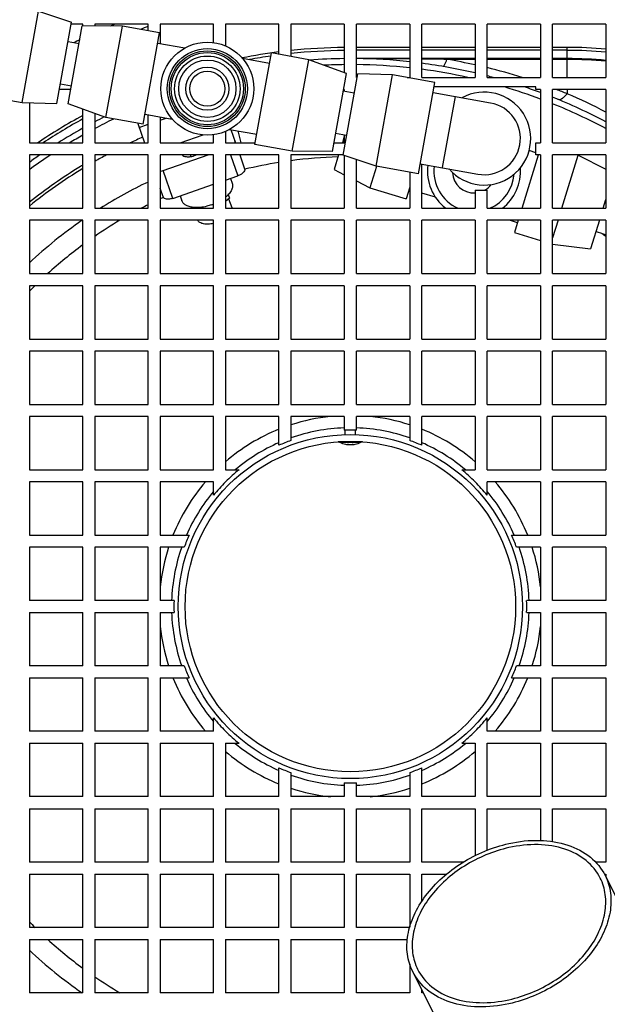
# Model space of a CAD drawing. Header units: millimetres. Extents: x 0 to 297, y 0 to 210.
# Tile 9 of 38: x 146 to 153, y 89 to 100. Entities that reach past the tile are written whole.
import ezdxf

# ---------------------------------------------------------------- set-up
doc = ezdxf.new("R2010")
doc.units = ezdxf.units.MM
doc.header["$LTSCALE"] = 16.335
doc.layers.get('0').update_dxf_attribs({"linetype": 'CONTINUOUS'})
doc.layers.add('AXES_REF', color=7, linetype='CONTINUOUS')

msp = doc.modelspace()

# ---------------------------------------------------------------- linework, layer by layer
at = {"color": 7, "linetype": 'Continuous'}
for p, q in [((146.844, 100.388), (146.71, 100.388)), ((146.844, 100.368), (146.844, 100.388)), ((146.984, 100.388), (146.984, 100.367)), ((147.604, 100.388), (146.984, 100.388)), ((147.604, 100.311), (147.604, 100.388)), ((147.744, 100.388), (147.744, 100.164)), ((148.364, 100.388), (147.744, 100.388)), ((148.364, 100.173), (148.364, 100.388)), ((148.504, 100.388), (148.504, 100.135)), ((149.124, 100.388), (148.504, 100.388)), ((149.124, 100.037), (149.124, 100.388)), ((149.264, 100.388), (149.264, 100.012)), ((149.884, 100.388), (149.264, 100.388)), ((149.884, 100.388), (149.884, 99.823)), ((150.024, 99.768), (150.024, 100.388)), ((150.644, 100.388), (150.024, 100.388)), ((150.644, 100.388), (150.644, 99.768)), ((150.784, 99.768), (150.784, 100.388)), ((151.404, 100.388), (150.784, 100.388)), ((151.404, 100.388), (151.404, 99.768)), ((151.544, 99.768), (151.544, 100.388)), ((152.164, 100.388), (151.544, 100.388)), ((152.164, 100.388), (152.164, 99.768)), ((152.304, 99.768), (152.304, 100.388)), ((152.924, 100.388), (152.304, 100.388)), ((152.924, 100.388), (152.924, 99.768)), ((146.675, 99.462), (146.838, 100.368)), ((147.305, 100.365), (146.838, 100.368)), ((147.113, 99.302), (147.305, 100.365)), ((147.738, 100.287), (147.305, 100.365)), ((147.546, 99.224), (147.738, 100.287)), ((146.801, 100.161), (146.673, 100.184)), ((147.717, 100.169), (148.032, 100.112)), ((148.845, 98.99), (149.037, 100.053)), ((149.47, 99.975), (149.037, 100.053)), ((150.644, 100.118), (150.024, 100.118)), ((150.644, 100.084), (150.024, 100.084)), ((151.404, 100.118), (150.784, 100.118)), ((151.404, 100.084), (150.784, 100.084)), ((152.164, 100.118), (151.544, 100.118)), ((152.164, 100.084), (151.544, 100.084)), ((152.474, 100.118), (152.304, 100.118)), ((152.474, 100.084), (152.304, 100.084)), ((148.7, 99.992), (149.016, 99.935)), ((149.278, 98.912), (149.47, 99.975)), ((149.909, 99.814), (149.47, 99.975)), ((150.644, 99.988), (150.024, 99.988)), ((151.404, 99.988), (150.784, 99.988)), ((152.164, 99.988), (151.544, 99.988)), ((152.474, 99.988), (152.304, 99.988)), ((149.745, 98.909), (149.909, 99.814)), ((150.024, 99.768), (150.032, 99.768)), ((150.615, 99.768), (150.644, 99.768)), ((150.784, 99.768), (151.404, 99.768)), ((151.544, 99.768), (152.164, 99.768)), ((152.304, 99.768), (152.924, 99.768)), ((146.705, 99.628), (146.573, 99.628)), ((146.712, 99.669), (146.584, 99.692)), ((149.999, 99.585), (149.871, 99.608)), ((149.884, 99.628), (149.875, 99.628)), ((149.884, 99.628), (149.884, 99.605)), ((150.915, 99.592), (151.584, 99.472)), ((152.164, 99.628), (152.164, 99.008)), ((152.304, 99.008), (152.304, 99.628)), ((152.924, 99.628), (152.304, 99.628)), ((152.924, 99.628), (152.924, 99.008)), ((146.224, 99.475), (146.224, 99.008)), ((147.113, 99.302), (146.675, 99.462)), ((146.844, 99.008), (146.844, 99.401)), ((146.984, 99.349), (146.984, 99.008)), ((147.546, 99.224), (147.113, 99.302)), ((147.568, 99.342), (147.883, 99.285)), ((147.604, 99.008), (147.604, 99.336)), ((147.744, 99.31), (147.744, 99.008)), ((147.744, 99.273), (147.815, 99.297)), ((147.484, 99.235), (147.562, 99.008)), ((147.5, 99.188), (147.604, 99.224)), ((148.504, 99.142), (148.504, 99.008)), ((148.551, 99.165), (148.867, 99.108)), ((148.567, 99.162), (148.62, 99.008)), ((146.224, 99.008), (146.844, 99.008)), ((146.984, 99.008), (147.604, 99.008)), ((147.744, 99.008), (148.364, 99.008)), ((147.978, 99.008), (148.245, 99.101)), ((148.364, 99.008), (148.364, 99.103)), ((148.504, 99.008), (148.849, 99.008)), ((149.763, 99.008), (149.884, 99.008)), ((149.911, 99.093), (149.783, 99.116)), ((149.884, 99.082), (149.861, 99.008)), ((149.884, 99.097), (149.884, 99.008)), ((152.304, 99.008), (152.924, 99.008)), ((149.278, 98.912), (148.845, 98.99)), ((149.745, 98.909), (149.278, 98.912)), ((152.11, 98.893), (152.031, 98.918)), ((146.224, 98.868), (146.224, 98.248)), ((146.844, 98.868), (146.224, 98.868)), ((146.844, 98.248), (146.844, 98.868)), ((146.984, 98.868), (146.984, 98.248)), ((147.604, 98.868), (146.984, 98.868)), ((147.604, 98.248), (147.604, 98.868)), ((147.744, 98.868), (147.744, 98.248)), ((148.364, 98.868), (147.744, 98.868)), ((147.779, 98.687), (148.303, 98.868)), ((148.364, 98.248), (148.364, 98.868)), ((148.504, 98.868), (148.504, 98.248)), ((149.124, 98.868), (148.504, 98.868)), ((148.669, 98.868), (148.725, 98.706)), ((149.124, 98.248), (149.124, 98.868)), ((149.264, 98.868), (149.264, 98.248)), ((149.87, 98.868), (149.264, 98.868)), ((149.818, 98.868), (149.765, 98.699)), ((149.884, 98.861), (149.884, 98.248)), ((150.024, 98.248), (150.024, 98.814)), ((151.95, 98.248), (152.142, 98.868)), ((152.164, 98.868), (152.164, 98.248)), ((152.304, 98.248), (152.304, 98.868)), ((152.924, 98.868), (152.304, 98.868)), ((152.41, 98.248), (152.602, 98.866)), ((152.596, 98.868), (152.602, 98.866)), ((152.602, 98.866), (152.924, 98.702)), ((152.924, 98.868), (152.924, 98.248)), ((149.765, 98.699), (149.884, 98.638)), ((150.258, 98.735), (150.181, 98.486)), ((150.644, 98.666), (150.644, 98.248)), ((150.766, 98.766), (151.435, 98.645)), ((150.784, 98.248), (150.784, 98.762)), ((148.504, 98.575), (148.647, 98.625)), ((148.562, 98.595), (148.581, 98.539)), ((150.024, 98.566), (150.181, 98.486)), ((147.78, 98.379), (147.744, 98.483)), ((147.891, 98.363), (148.364, 98.527)), ((150.181, 98.486), (150.601, 98.356)), ((150.644, 98.494), (150.601, 98.356)), ((150.644, 98.468), (150.637, 98.47)), ((147.976, 98.393), (147.995, 98.336)), ((148.536, 98.407), (148.55, 98.367)), ((150.943, 98.376), (150.784, 98.425)), ((152.892, 98.248), (152.924, 98.351)), ((146.224, 98.248), (146.844, 98.248)), ((146.984, 98.248), (147.604, 98.248)), ((147.744, 98.248), (148.364, 98.248)), ((148.144, 98.257), (148.147, 98.248)), ((148.504, 98.248), (149.124, 98.248)), ((149.264, 98.248), (149.884, 98.248)), ((150.024, 98.248), (150.644, 98.248)), ((150.784, 98.248), (151.404, 98.248)), ((151.544, 98.248), (152.164, 98.248)), ((152.304, 98.248), (152.924, 98.248)), ((146.224, 98.108), (146.224, 97.488)), ((146.844, 98.108), (146.224, 98.108)), ((146.844, 97.488), (146.844, 98.108)), ((146.984, 98.108), (146.984, 97.488)), ((147.604, 98.108), (146.984, 98.108)), ((147.604, 97.488), (147.604, 98.108)), ((147.744, 98.108), (147.744, 97.488)), ((148.364, 98.108), (147.744, 98.108)), ((148.364, 97.488), (148.364, 98.108)), ((148.504, 98.108), (148.504, 97.488)), ((149.124, 98.108), (148.504, 98.108)), ((149.124, 97.488), (149.124, 98.108)), ((149.264, 98.108), (149.264, 97.488)), ((149.884, 98.108), (149.264, 98.108)), ((149.884, 98.108), (149.884, 97.488)), ((150.024, 97.488), (150.024, 98.108)), ((150.644, 98.108), (150.024, 98.108)), ((150.644, 98.108), (150.644, 97.488)), ((150.784, 97.488), (150.784, 98.108)), ((151.404, 98.108), (150.784, 98.108)), ((151.404, 98.108), (151.404, 97.488)), ((151.544, 97.488), (151.544, 98.108)), ((152.164, 98.108), (151.544, 98.108)), ((151.898, 98.08), (151.805, 98.108)), ((151.906, 98.108), (151.862, 97.965)), ((152.164, 98.108), (152.164, 97.488)), ((152.367, 98.108), (152.304, 97.904)), ((152.304, 97.488), (152.304, 98.108)), ((152.924, 98.108), (152.304, 98.108)), ((152.849, 98.108), (152.745, 97.775)), ((152.924, 98.108), (152.924, 97.488)), ((151.862, 97.965), (152.164, 97.872)), ((152.304, 97.832), (152.745, 97.775)), ((146.224, 97.488), (146.844, 97.488)), ((146.984, 97.488), (147.604, 97.488)), ((147.744, 97.488), (148.364, 97.488)), ((148.504, 97.488), (149.124, 97.488)), ((149.264, 97.488), (149.884, 97.488)), ((150.024, 97.488), (150.644, 97.488)), ((150.784, 97.488), (151.404, 97.488)), ((151.544, 97.488), (152.164, 97.488)), ((152.304, 97.488), (152.924, 97.488)), ((146.224, 97.348), (146.224, 96.728)), ((146.844, 97.348), (146.224, 97.348)), ((146.844, 96.728), (146.844, 97.348)), ((146.984, 97.348), (146.984, 96.728)), ((147.604, 97.348), (146.984, 97.348)), ((147.604, 96.728), (147.604, 97.348)), ((147.744, 97.348), (147.744, 96.728)), ((148.364, 97.348), (147.744, 97.348)), ((148.364, 96.728), (148.364, 97.348)), ((148.504, 97.348), (148.504, 96.728)), ((149.124, 97.348), (148.504, 97.348)), ((149.124, 96.728), (149.124, 97.348)), ((149.264, 97.348), (149.264, 96.728)), ((149.884, 97.348), (149.264, 97.348)), ((149.884, 97.348), (149.884, 96.728)), ((150.024, 96.728), (150.024, 97.348)), ((150.644, 97.348), (150.024, 97.348)), ((150.644, 97.348), (150.644, 96.728)), ((150.784, 96.728), (150.784, 97.348)), ((151.404, 97.348), (150.784, 97.348)), ((151.404, 97.348), (151.404, 96.728)), ((151.544, 96.728), (151.544, 97.348)), ((152.164, 97.348), (151.544, 97.348)), ((152.164, 97.348), (152.164, 96.728)), ((152.304, 96.728), (152.304, 97.348)), ((152.924, 97.348), (152.304, 97.348)), ((152.924, 97.348), (152.924, 96.728)), ((146.224, 96.728), (146.844, 96.728)), ((146.984, 96.728), (147.604, 96.728)), ((147.744, 96.728), (148.364, 96.728)), ((148.504, 96.728), (149.124, 96.728)), ((149.264, 96.728), (149.884, 96.728)), ((150.024, 96.728), (150.644, 96.728)), ((150.784, 96.728), (151.404, 96.728)), ((151.544, 96.728), (152.164, 96.728)), ((152.304, 96.728), (152.924, 96.728)), ((146.224, 96.588), (146.224, 95.968)), ((146.844, 96.588), (146.224, 96.588)), ((146.844, 95.968), (146.844, 96.588)), ((146.984, 96.588), (146.984, 95.968)), ((147.604, 96.588), (146.984, 96.588)), ((147.604, 95.968), (147.604, 96.588)), ((147.744, 96.588), (147.744, 95.968)), ((148.364, 96.588), (147.744, 96.588)), ((148.364, 95.968), (148.364, 96.588)), ((148.504, 96.588), (148.504, 95.968)), ((149.124, 96.588), (148.504, 96.588)), ((149.124, 95.968), (149.124, 96.588)), ((149.264, 96.588), (149.264, 95.968)), ((149.884, 96.588), (149.264, 96.588)), ((149.884, 96.588), (149.884, 95.968)), ((150.024, 95.968), (150.024, 96.588)), ((150.644, 96.588), (150.024, 96.588)), ((150.644, 96.588), (150.644, 95.968)), ((150.784, 95.968), (150.784, 96.588)), ((151.404, 96.588), (150.784, 96.588)), ((151.404, 96.588), (151.404, 95.968)), ((151.544, 95.968), (151.544, 96.588)), ((152.164, 96.588), (151.544, 96.588)), ((152.164, 96.588), (152.164, 95.968)), ((152.304, 95.968), (152.304, 96.588)), ((152.924, 96.588), (152.304, 96.588)), ((152.924, 96.588), (152.924, 95.968)), ((146.224, 95.968), (146.844, 95.968)), ((146.984, 95.968), (147.604, 95.968)), ((147.744, 95.968), (148.364, 95.968)), ((148.504, 95.968), (149.124, 95.968)), ((149.264, 95.968), (149.884, 95.968)), ((150.024, 95.968), (150.644, 95.968)), ((150.784, 95.968), (151.404, 95.968)), ((151.544, 95.968), (152.164, 95.968)), ((152.304, 95.968), (152.924, 95.968)), ((146.224, 95.828), (146.224, 95.208)), ((146.844, 95.828), (146.224, 95.828)), ((146.844, 95.208), (146.844, 95.828)), ((146.984, 95.828), (146.984, 95.208)), ((147.604, 95.828), (146.984, 95.828)), ((147.604, 95.208), (147.604, 95.828)), ((147.744, 95.828), (147.744, 95.208)), ((148.364, 95.828), (147.744, 95.828)), ((148.364, 95.208), (148.364, 95.828)), ((148.504, 95.828), (148.504, 95.208)), ((149.124, 95.828), (148.504, 95.828)), ((149.124, 95.493), (149.124, 95.828)), ((149.264, 95.828), (149.264, 95.549)), ((149.884, 95.828), (149.264, 95.828)), ((149.884, 95.828), (149.884, 95.667)), ((150.024, 95.667), (150.024, 95.828)), ((150.644, 95.828), (150.024, 95.828)), ((150.644, 95.828), (150.644, 95.549)), ((150.784, 95.493), (150.784, 95.828)), ((151.404, 95.828), (150.784, 95.828)), ((151.404, 95.828), (151.404, 95.208)), ((151.544, 95.208), (151.544, 95.828)), ((152.164, 95.828), (151.544, 95.828)), ((152.164, 95.828), (152.164, 95.208)), ((152.304, 95.208), (152.304, 95.828)), ((152.924, 95.828), (152.304, 95.828)), ((152.924, 95.828), (152.924, 95.208)), ((149.894, 95.617), (149.894, 95.667)), ((150.014, 95.617), (150.014, 95.667)), ((149.814, 95.532), (149.814, 95.533)), ((150.09, 95.528), (149.818, 95.528)), ((149.829, 95.528), (149.831, 95.528)), ((149.898, 95.504), (149.909, 95.502)), ((149.929, 95.501), (149.929, 95.504)), ((149.979, 95.501), (149.979, 95.504)), ((149.999, 95.502), (150.01, 95.504)), ((150.079, 95.528), (150.077, 95.528)), ((150.094, 95.532), (150.094, 95.533)), ((146.224, 95.208), (146.844, 95.208)), ((146.984, 95.208), (147.604, 95.208)), ((147.744, 95.208), (148.364, 95.208)), ((148.504, 95.208), (148.66, 95.208)), ((151.248, 95.208), (151.404, 95.208)), ((151.544, 95.208), (152.164, 95.208)), ((152.304, 95.208), (152.924, 95.208)), ((146.224, 95.068), (146.224, 94.448)), ((146.844, 95.068), (146.224, 95.068)), ((146.844, 94.448), (146.844, 95.068)), ((146.984, 95.068), (146.984, 94.448)), ((147.604, 95.068), (146.984, 95.068)), ((147.604, 94.448), (147.604, 95.068)), ((147.744, 95.068), (147.744, 94.448)), ((148.364, 95.068), (147.744, 95.068)), ((148.364, 94.912), (148.364, 95.068)), ((148.504, 95.068), (148.504, 95.068)), ((148.505, 95.068), (148.504, 95.068)), ((151.404, 95.068), (151.403, 95.068)), ((151.404, 95.068), (151.404, 95.068)), ((151.544, 94.912), (151.544, 95.068)), ((152.164, 95.068), (151.544, 95.068)), ((152.164, 95.068), (152.164, 94.448)), ((152.304, 94.448), (152.304, 95.068)), ((152.924, 95.068), (152.304, 95.068)), ((152.924, 95.068), (152.924, 94.448)), ((146.224, 94.448), (146.844, 94.448)), ((146.984, 94.448), (147.604, 94.448)), ((147.744, 94.448), (148.079, 94.448)), ((151.828, 94.448), (152.164, 94.448)), ((152.304, 94.448), (152.924, 94.448)), ((146.224, 94.308), (146.224, 93.688)), ((146.844, 94.308), (146.224, 94.308)), ((146.844, 93.688), (146.844, 94.308)), ((146.984, 94.308), (146.984, 93.688)), ((147.604, 94.308), (146.984, 94.308)), ((147.604, 93.688), (147.604, 94.308)), ((147.744, 94.308), (147.744, 93.688)), ((148.023, 94.308), (147.744, 94.308)), ((152.164, 94.308), (151.884, 94.308)), ((152.164, 94.308), (152.164, 93.688)), ((152.304, 93.688), (152.304, 94.308)), ((152.924, 94.308), (152.304, 94.308)), ((152.924, 94.308), (152.924, 93.688)), ((146.844, 93.688), (146.224, 93.688)), ((147.604, 93.688), (146.984, 93.688)), ((147.905, 93.688), (147.744, 93.688)), ((152.164, 93.688), (152.003, 93.688)), ((152.924, 93.688), (152.304, 93.688)), ((146.224, 93.548), (146.224, 92.928)), ((146.224, 93.548), (146.844, 93.548)), ((146.844, 92.928), (146.844, 93.548)), ((146.984, 93.548), (146.984, 92.928)), ((146.984, 93.548), (147.604, 93.548)), ((147.604, 92.928), (147.604, 93.548)), ((147.744, 93.548), (147.744, 92.928)), ((147.744, 93.548), (147.905, 93.548)), ((152.003, 93.548), (152.164, 93.548)), ((152.164, 93.548), (152.164, 92.928)), ((152.304, 93.548), (152.924, 93.548)), ((152.304, 92.928), (152.304, 93.548)), ((152.924, 93.548), (152.924, 92.928)), ((146.844, 92.928), (146.224, 92.928)), ((147.604, 92.928), (146.984, 92.928)), ((148.023, 92.928), (147.744, 92.928)), ((152.164, 92.928), (151.884, 92.928)), ((152.924, 92.928), (152.304, 92.928)), ((146.224, 92.788), (146.224, 92.168)), ((146.224, 92.788), (146.844, 92.788)), ((146.844, 92.168), (146.844, 92.788)), ((146.984, 92.788), (146.984, 92.168)), ((146.984, 92.788), (147.604, 92.788)), ((147.604, 92.168), (147.604, 92.788)), ((147.744, 92.788), (147.744, 92.168)), ((147.744, 92.788), (148.079, 92.788)), ((151.828, 92.788), (152.164, 92.788)), ((152.164, 92.788), (152.164, 92.168)), ((152.304, 92.788), (152.924, 92.788)), ((152.304, 92.168), (152.304, 92.788)), ((152.924, 92.788), (152.924, 92.168)), ((148.364, 92.168), (148.364, 92.324)), ((151.544, 92.168), (151.544, 92.324)), ((146.844, 92.168), (146.224, 92.168)), ((147.604, 92.168), (146.984, 92.168)), ((148.364, 92.168), (147.744, 92.168)), ((148.504, 92.169), (148.504, 92.168)), ((148.505, 92.168), (148.504, 92.168)), ((151.404, 92.168), (151.403, 92.168)), ((151.404, 92.169), (151.404, 92.168)), ((152.164, 92.168), (151.544, 92.168)), ((152.924, 92.168), (152.304, 92.168)), ((146.224, 92.028), (146.224, 91.408)), ((146.224, 92.028), (146.844, 92.028)), ((146.844, 91.408), (146.844, 92.028)), ((146.984, 92.028), (146.984, 91.408)), ((146.984, 92.028), (147.604, 92.028)), ((147.604, 91.408), (147.604, 92.028)), ((147.744, 92.028), (147.744, 91.408)), ((147.744, 92.028), (148.364, 92.028)), ((148.364, 91.408), (148.364, 92.028)), ((148.504, 92.028), (148.504, 91.408)), ((148.504, 92.028), (148.66, 92.028)), ((151.248, 92.028), (151.404, 92.028)), ((151.404, 92.028), (151.404, 91.408)), ((151.544, 92.028), (152.164, 92.028)), ((151.544, 91.408), (151.544, 92.028)), ((152.164, 92.028), (152.164, 91.408)), ((152.304, 92.028), (152.924, 92.028)), ((152.304, 91.408), (152.304, 92.028)), ((152.924, 92.028), (152.924, 91.408)), ((149.124, 91.408), (149.124, 91.744)), ((149.264, 91.688), (149.264, 91.408)), ((150.644, 91.688), (150.644, 91.408)), ((150.784, 91.408), (150.784, 91.744)), ((149.884, 91.57), (149.884, 91.408)), ((150.024, 91.408), (150.024, 91.57)), ((146.844, 91.408), (146.224, 91.408)), ((147.604, 91.408), (146.984, 91.408)), ((148.364, 91.408), (147.744, 91.408)), ((149.124, 91.408), (148.504, 91.408)), ((149.884, 91.408), (149.264, 91.408)), ((150.644, 91.408), (150.024, 91.408)), ((151.404, 91.408), (150.784, 91.408)), ((152.164, 91.408), (151.544, 91.408)), ((152.924, 91.408), (152.304, 91.408)), ((146.224, 91.268), (146.224, 90.648)), ((146.224, 91.268), (146.844, 91.268)), ((146.844, 90.648), (146.844, 91.268)), ((146.984, 91.268), (146.984, 90.648)), ((146.984, 91.268), (147.604, 91.268)), ((147.604, 90.648), (147.604, 91.268)), ((147.744, 91.268), (147.744, 90.648)), ((147.744, 91.268), (148.364, 91.268)), ((148.364, 90.648), (148.364, 91.268)), ((148.504, 91.268), (148.504, 90.648)), ((148.504, 91.268), (149.124, 91.268)), ((149.124, 90.648), (149.124, 91.268)), ((149.264, 91.268), (149.264, 90.648)), ((149.264, 91.268), (149.884, 91.268)), ((149.884, 91.268), (149.884, 90.648)), ((150.024, 91.268), (150.644, 91.268)), ((150.024, 90.648), (150.024, 91.268)), ((150.644, 91.268), (150.644, 90.648)), ((150.784, 91.268), (151.404, 91.268)), ((150.784, 90.648), (150.784, 91.268)), ((151.404, 91.268), (151.404, 90.723)), ((151.544, 91.268), (152.164, 91.268)), ((151.544, 90.786), (151.544, 91.268)), ((152.164, 91.268), (152.164, 90.899)), ((152.304, 91.268), (152.924, 91.268)), ((152.304, 90.887), (152.304, 91.268)), ((152.924, 91.268), (152.924, 90.648)), ((146.844, 90.648), (146.224, 90.648)), ((147.604, 90.648), (146.984, 90.648)), ((148.364, 90.648), (147.744, 90.648)), ((149.124, 90.648), (148.504, 90.648)), ((149.884, 90.648), (149.264, 90.648)), ((150.644, 90.648), (150.024, 90.648)), ((151.269, 90.648), (150.784, 90.648)), ((152.924, 90.648), (152.803, 90.648)), ((146.224, 90.508), (146.224, 89.888)), ((146.224, 90.508), (146.844, 90.508)), ((146.844, 89.888), (146.844, 90.508)), ((146.984, 90.508), (146.984, 89.888)), ((146.984, 90.508), (147.604, 90.508)), ((147.604, 89.888), (147.604, 90.508)), ((147.744, 90.508), (147.744, 89.888)), ((147.744, 90.508), (148.364, 90.508)), ((148.364, 89.888), (148.364, 90.508)), ((148.504, 90.508), (149.124, 90.508)), ((148.504, 90.508), (148.504, 89.888)), ((149.124, 89.888), (149.124, 90.508)), ((149.264, 90.508), (149.884, 90.508)), ((149.264, 90.508), (149.264, 89.888)), ((149.884, 90.508), (149.884, 89.888)), ((150.024, 90.508), (150.644, 90.508)), ((150.024, 89.888), (150.024, 90.508)), ((150.644, 90.508), (150.644, 89.892)), ((150.784, 90.508), (151.073, 90.508)), ((150.784, 90.19), (150.784, 90.508)), ((152.906, 90.508), (152.924, 90.508)), ((152.915, 90.491), (154.447, 87.427)), ((152.924, 90.508), (152.924, 90.473)), ((146.844, 89.888), (146.224, 89.888)), ((147.604, 89.888), (146.984, 89.888)), ((148.364, 89.888), (147.744, 89.888)), ((149.124, 89.888), (148.504, 89.888)), ((149.884, 89.888), (149.264, 89.888)), ((150.643, 89.888), (150.024, 89.888)), ((146.224, 89.748), (146.224, 89.128)), ((146.224, 89.748), (146.844, 89.748)), ((146.844, 89.128), (146.844, 89.748)), ((146.984, 89.748), (146.984, 89.128)), ((146.984, 89.748), (147.604, 89.748)), ((147.604, 89.128), (147.604, 89.748)), ((147.744, 89.748), (147.744, 89.128)), ((147.744, 89.748), (148.364, 89.748)), ((148.364, 89.128), (148.364, 89.748)), ((148.504, 89.748), (149.124, 89.748)), ((148.504, 89.748), (148.504, 89.128)), ((149.124, 89.128), (149.124, 89.748)), ((149.264, 89.748), (149.884, 89.748)), ((149.264, 89.748), (149.264, 89.128)), ((149.884, 89.748), (149.884, 89.128)), ((150.024, 89.748), (150.616, 89.748)), ((150.024, 89.128), (150.024, 89.748)), ((150.644, 89.459), (150.644, 89.128)), ((150.679, 89.373), (152.211, 86.309)), ((146.844, 89.128), (146.224, 89.128)), ((147.604, 89.128), (146.984, 89.128)), ((148.364, 89.128), (147.744, 89.128)), ((149.124, 89.128), (148.504, 89.128)), ((149.884, 89.128), (149.264, 89.128)), ((150.644, 89.128), (150.024, 89.128)), ((150.784, 89.128), (150.784, 89.163)), ((150.801, 89.128), (150.784, 89.128))]:
    msp.add_line(p, q, dxfattribs=at)
at = {"color": 9, "linetype": 'Continuous'}
for p, q in [((152.474, 99.768), (152.474, 100.118)), ((151.404, 99.979), (151.076, 99.979)), ((152.164, 99.979), (151.544, 99.979)), ((152.474, 99.979), (152.304, 99.979)), ((152.474, 99.628), (152.474, 99.579)), ((151.171, 99.546), (151.022, 98.72)), ((148.647, 99.148), (148.68, 99.008)), ((148.563, 98.868), (148.647, 98.625)), ((147.891, 98.363), (147.779, 98.687)), ((150.094, 95.532), (149.814, 95.532)), ((149.831, 95.528), (150.077, 95.528)), ((150.075, 95.534), (149.832, 95.534)), ((149.924, 95.502), (149.924, 95.504)), ((149.984, 95.502), (149.984, 95.504))]:
    msp.add_line(p, q, dxfattribs=at)
for radius in [9.858, 9.798]:
    msp.add_circle((149.954, 93.618), radius, dxfattribs=at)
at = {"color": 7, "linetype": 'Continuous'}
for centre, radius in [((149.954, 93.618), 9.758), ((149.954, 93.618), 9.618), ((148.292, 99.638), 0.44), ((148.292, 99.638), 0.42), ((148.292, 99.638), 0.38), ((148.292, 99.638), 0.333), ((148.292, 99.638), 0.25), ((148.292, 99.638), 0.204), ((149.954, 93.618), 2), ((149.954, 93.618), 1.92)]:
    msp.add_circle(centre, radius, dxfattribs=at)
at = {"color": 9, "linetype": 'Continuous'}
for centre, radius, start, end in [((149.954, 93.618), 13.044, 274.8043, 265.144), ((149.954, 93.618), 12.987, 274.8093, 265.0587), ((149.954, 93.618), 7.14, 109.2164, 110), ((149.955, 33.754), 66.234, 89.40416, 89.9405), ((149.974, 35.473), 64.515, 89.0215, 89.28104), ((149.954, 93.41), 6.664, 77.4298, 80.3028), ((152.474, 95.018), 4.96, 84.7951, 90), ((149.954, 93.618), 6.3, 90.6366, 92.8092), ((149.954, 93.618), 6.3, 83.7121, 89.3634), ((149.954, 93.618), 6.3, 77.4753, 82.4294), ((149.954, 93.412), 6.663, 72.5774, 76.1931), ((149.954, 93.618), 6.3, 69.464, 73.484), ((149.954, 93.411), 6.663, 67.7756, 68.9258), ((149.951, 93.672), 6.423, 62.4281, 66.8711), ((149.954, 93.618), 6.3, 61.8725, 68.0981), ((149.954, 93.618), 6.3, 115.8913, 118.1275), ((149.954, 93.618), 6.3, 119.5811, 121.1775), ((149.954, 93.618), 6.3, 123.5562, 126.3038)]:
    msp.add_arc(centre, radius, start, end, dxfattribs=at)
at = {"color": 7, "linetype": 'Continuous'}
for centre, radius, start, end in [((149.954, 93.618), 7.3, 111.9649, 112.4359), ((149.954, 93.618), 7.3, 115.52, 116.1286), ((149.954, 93.618), 6.5, 97.3364, 101.1528), ((149.954, 93.618), 6.5, 90.6171, 96.0938), ((149.954, 93.618), 6.465, 90.6204, 96.1267), ((152.474, 95.018), 5.1, 84.9378, 90), ((152.474, 95.018), 5.065, 84.9029, 90), ((149.954, 93.618), 6.465, 98.2103, 100.4317), ((149.954, 93.618), 6.37, 90.6296, 94.258), ((149.954, 93.618), 6.37, 83.7806, 89.37), ((149.954, 93.618), 6.37, 76.8398, 82.5126), ((152.474, 95.018), 4.97, 84.805, 90), ((149.954, 93.618), 6.37, 74.8987, 75.5446), ((151.51, 99.058), 0.54, 220.8589, 118.7069), ((149.954, 93.618), 6.37, 69.7002, 71.4778), ((151.51, 99.058), 0.42, 259.7829, 79.7829), ((149.954, 93.618), 6.37, 62.2085, 68.3518), ((149.954, 93.618), 6.5, 118.5853, 123.979), ((149.954, 93.618), 6.465, 118.7539, 123.5188), ((149.954, 93.618), 6.37, 116.6897, 117.7916), ((149.954, 93.618), 6.37, 119.2246, 122.2029), ((149.954, 93.618), 5.966, 113.8719, 115.3867), ((149.954, 93.618), 6.37, 124.4947, 125.8428), ((149.954, 93.618), 5.966, 118.3604, 119.8559), ((149.954, 93.618), 5.229, 99.1335, 103.5831), ((149.954, 93.618), 5.229, 91.5698, 97.5829), ((149.954, 93.618), 6, 121.5029, 128.4388), ((149.954, 93.618), 5.966, 121.4188, 128.6974), ((146.871, 98.649), 0.1, 105.6706, 121.5029), ((149.954, 93.618), 5.466, 115.463, 122.1077), ((151.391, 98.676), 0.25, 182.9898, 272.8426), ((151.391, 98.676), 0.25, 299.3424, 322.6052), ((149.954, 93.618), 5.229, 114.5461, 115.0027), ((149.954, 93.618), 5.229, 116.7076, 117.6873), ((148.144, 98.854), 0.6, 289.0645, 291.4418), ((149.954, 93.618), 5.466, 124.7702, 133.0313), ((149.954, 93.618), 5.229, 120.8268, 124.6121), ((151.922, 95.118), 2.992, 70.4355, 72.7829), ((149.954, 93.618), 5.229, 55.3879, 55.9901), ((149.954, 93.618), 5.229, 126.4972, 132.2563), ((149.954, 93.618), 5.229, 134.4903, 135.5089), ((149.954, 93.618), 2.222, 95.9426, 108.0914), ((149.954, 93.618), 2.222, 71.9086, 84.0574), ((149.954, 93.618), 2.078, 91.9308, 109.3974), ((149.954, 93.618), 2.078, 70.6026, 88.0692), ((149.954, 93.618), 2.222, 111.9344, 130.7366), ((149.954, 93.618), 2.05, 88.0432, 91.9568), ((149.954, 93.618), 2.222, 49.2634, 68.0656), ((149.954, 93.618), 2.078, 113.5469, 130.0667), ((149.954, 93.618), 2.05, 109.669, 113.8835), ((149.818, 95.532), 0.004, 180, 270), ((149.954, 95.77), 0.271, 243.001, 258.0902), ((149.94, 95.677), 0.177, 259.9352, 260.9493), ((149.968, 95.677), 0.177, 279.0498, 280.0658), ((149.954, 95.77), 0.271, 281.9098, 296.999), ((150.09, 95.532), 0.004, 270, 360), ((149.954, 93.618), 2.05, 66.1165, 70.331), ((149.954, 93.618), 2.078, 49.9333, 66.4531), ((149.954, 93.618), 2.05, 129.1397, 134.983), ((149.954, 93.618), 2.05, 45.017, 50.8603), ((149.954, 93.618), 2.222, 139.2634, 158.0656), ((149.954, 93.618), 2.05, 135.017, 140.8603), ((149.954, 93.618), 2.05, 39.1397, 44.983), ((149.954, 93.618), 2.222, 21.9344, 40.7366), ((149.954, 93.618), 2.078, 139.935, 156.453), ((149.954, 93.618), 2.078, 23.547, 40.065), ((149.954, 93.618), 2.05, 156.1165, 160.331), ((149.954, 93.618), 2.05, 19.669, 23.8835), ((149.954, 93.618), 2.222, 161.9086, 174.0574), ((149.954, 93.618), 2.078, 160.603, 178.0692), ((149.954, 93.618), 2.078, 1.9308, 19.397), ((149.954, 93.618), 2.222, 5.9426, 18.0914), ((149.954, 93.618), 2.05, 178.0432, 181.9568), ((149.954, 93.618), 2.05, 358.0432, 1.9568), ((149.954, 93.618), 2.078, 181.9308, 199.397), ((149.954, 93.618), 2.078, 340.603, 358.0692), ((149.954, 93.618), 2.222, 185.9426, 198.0914), ((149.954, 93.618), 2.222, 341.9086, 354.0574), ((149.954, 93.618), 2.05, 199.669, 203.8835), ((149.954, 93.618), 2.05, 336.1165, 340.331), ((149.954, 93.618), 2.222, 201.9344, 220.7366), ((149.954, 93.618), 2.078, 203.547, 220.065), ((149.954, 93.618), 2.078, 319.935, 336.453), ((149.954, 93.618), 2.222, 319.2634, 338.0656), ((149.954, 93.618), 2.05, 219.1397, 224.983), ((149.954, 93.618), 2.05, 315.017, 320.8603), ((149.954, 93.618), 2.05, 225.017, 230.8603), ((149.954, 93.618), 2.05, 309.1397, 314.983), ((149.954, 93.618), 2.078, 229.9333, 246.4531), ((149.954, 93.618), 2.078, 293.5469, 310.0667), ((149.954, 93.618), 2.222, 229.2634, 248.0656), ((149.954, 93.618), 2.222, 291.9344, 310.7366), ((149.954, 93.618), 2.05, 246.1165, 250.331), ((149.954, 93.618), 2.05, 289.669, 293.8835), ((149.954, 93.618), 2.078, 250.6026, 268.0692), ((149.954, 93.618), 2.05, 268.0432, 271.9568), ((149.954, 93.618), 2.078, 271.9308, 289.3974), ((149.954, 93.618), 2.222, 251.9086, 264.0574), ((149.954, 93.618), 2.222, 275.9426, 288.0914), ((149.954, 93.618), 5.229, 224.4911, 225.5097), ((149.954, 93.618), 5.229, 227.7437, 233.5028), ((149.954, 93.618), 5.466, 226.9699, 235.2295), ((149.954, 93.618), 5.229, 235.3879, 239.1732)]:
    msp.add_arc(centre, radius, start, end, dxfattribs=at)
at = {"color": 9, "linetype": 'Continuous'}
for points, knots in [([(151.027, 99.897), (151.03, 99.897), (151.041, 99.903), (151.058, 99.93), (151.069, 99.958), (151.076, 99.979)], [0, 0, 0, 0, 0.114629, 0.313719, 1, 1, 1, 1]), ([(152.363, 99.515), (152.379, 99.509), (152.412, 99.519), (152.445, 99.547), (152.464, 99.567), (152.474, 99.579)], [0, 0, 0, 0, 0.378821, 0.657749, 1, 1, 1, 1])]:
    msp.add_open_spline(points, degree=3, knots=knots, dxfattribs=at)
at = {"color": 7, "linetype": 'Continuous'}
for points, knots in [([(148.612, 99.008), (148.612, 99.01), (148.615, 99.017), (148.614, 99.025), (148.613, 99.03)], [0, 0, 0, 0, 0.272058, 1, 1, 1, 1]), ([(148.725, 98.706), (148.727, 98.699), (148.725, 98.682), (148.708, 98.659), (148.681, 98.639), (148.659, 98.629), (148.647, 98.625)], [0, 0, 0, 0, 0.174218, 0.399897, 0.682802, 1, 1, 1, 1]), ([(148.581, 98.539), (148.585, 98.527), (148.588, 98.499), (148.574, 98.457), (148.545, 98.414), (148.519, 98.389), (148.504, 98.376)], [0, 0, 0, 0, 0.19956, 0.425314, 0.691483, 1, 1, 1, 1]), ([(147.891, 98.363), (147.879, 98.359), (147.855, 98.353), (147.821, 98.353), (147.794, 98.36), (147.782, 98.373), (147.78, 98.379)], [0, 0, 0, 0, 0.317198, 0.600103, 0.825782, 1, 1, 1, 1]), ([(148.128, 98.258), (148.111, 98.26), (148.081, 98.266), (148.041, 98.282), (148.011, 98.305), (147.999, 98.326), (147.995, 98.336)], [0, 0, 0, 0, 0.302315, 0.565446, 0.793531, 1, 1, 1, 1]), ([(148.34, 98.287), (148.322, 98.281), (148.253, 98.26), (148.18, 98.252), (148.128, 98.258)], [0, 0, 0, 0, 0.267066, 1, 1, 1, 1]), ([(149.912, 95.502), (149.913, 95.502), (149.917, 95.501), (149.922, 95.5), (149.925, 95.5)], [0, 0, 0, 0, 0.281352, 1, 1, 1, 1]), ([(149.922, 95.503), (149.922, 95.504), (149.925, 95.504), (149.929, 95.504), (149.934, 95.503), (149.937, 95.503), (149.938, 95.502)], [0, 0, 0, 0, 0.13045, 0.443387, 0.788196, 1, 1, 1, 1]), ([(149.924, 95.502), (149.923, 95.502), (149.923, 95.503), (149.922, 95.503), (149.922, 95.503)], [0, 0, 0, 0, 0.692519, 1, 1, 1, 1]), ([(149.929, 95.501), (149.929, 95.501), (149.926, 95.501), (149.925, 95.502), (149.924, 95.502)], [0, 0, 0, 0, 0.284753, 1, 1, 1, 1]), ([(149.925, 95.5), (149.926, 95.5), (149.927, 95.5), (149.929, 95.5), (149.929, 95.501)], [0, 0, 0, 0, 0.730425, 1, 1, 1, 1]), ([(149.938, 95.502), (149.94, 95.501), (149.945, 95.501), (149.951, 95.5), (149.954, 95.5)], [0, 0, 0, 0, 0.37497, 1, 1, 1, 1]), ([(149.954, 95.5), (149.957, 95.5), (149.962, 95.501), (149.968, 95.501), (149.969, 95.502)], [0, 0, 0, 0, 0.624735, 1, 1, 1, 1]), ([(149.969, 95.502), (149.97, 95.503), (149.974, 95.503), (149.979, 95.504), (149.982, 95.504), (149.986, 95.504), (149.986, 95.503)], [0, 0, 0, 0, 0.21177, 0.556613, 0.869561, 1, 1, 1, 1]), ([(149.984, 95.502), (149.982, 95.502), (149.981, 95.501), (149.979, 95.501), (149.979, 95.501)], [0, 0, 0, 0, 0.71536, 1, 1, 1, 1]), ([(149.979, 95.501), (149.979, 95.5), (149.981, 95.5), (149.982, 95.5), (149.982, 95.5)], [0, 0, 0, 0, 0.268835, 1, 1, 1, 1]), ([(149.982, 95.5), (149.983, 95.5), (149.988, 95.501), (149.992, 95.501), (149.996, 95.502)], [0, 0, 0, 0, 0.203228, 1, 1, 1, 1]), ([(149.986, 95.503), (149.986, 95.503), (149.985, 95.503), (149.984, 95.502), (149.984, 95.502)], [0, 0, 0, 0, 0.307464, 1, 1, 1, 1]), ([(151.797, 90.863), (151.915, 90.89), (152.146, 90.915), (152.476, 90.864), (152.749, 90.725), (152.874, 90.572), (152.915, 90.491)], [0, 0, 0, 0, 0.286117, 0.547696, 0.782762, 1, 1, 1, 1]), ([(150.679, 89.373), (150.647, 89.436), (150.605, 89.578), (150.613, 89.807), (150.688, 90.04), (150.876, 90.348), (151.24, 90.669), (151.605, 90.821), (151.797, 90.863)], [0, 0, 0, 0, 0.100991, 0.207258, 0.322302, 0.447168, 0.719097, 1, 1, 1, 1]), ([(151.797, 90.816), (151.615, 90.775), (151.269, 90.631), (150.923, 90.327), (150.745, 90.034), (150.674, 89.813), (150.666, 89.596), (150.706, 89.461), (150.736, 89.401)], [0, 0, 0, 0, 0.280902, 0.55283, 0.677697, 0.792742, 0.899009, 1, 1, 1, 1]), ([(152.858, 90.462), (152.819, 90.54), (152.7, 90.684), (152.441, 90.817), (152.128, 90.865), (151.909, 90.84), (151.797, 90.816)], [0, 0, 0, 0, 0.217238, 0.452303, 0.713882, 1, 1, 1, 1]), ([(152.915, 90.491), (152.947, 90.428), (152.989, 90.285), (152.981, 90.057), (152.906, 89.824), (152.718, 89.515), (152.354, 89.195), (151.989, 89.043), (151.797, 89)], [0, 0, 0, 0, 0.100991, 0.207258, 0.322302, 0.447168, 0.719097, 1, 1, 1, 1]), ([(151.797, 89.048), (151.979, 89.088), (152.325, 89.232), (152.671, 89.537), (152.849, 89.829), (152.921, 90.05), (152.928, 90.267), (152.888, 90.402), (152.858, 90.462)], [0, 0, 0, 0, 0.280902, 0.55283, 0.677697, 0.792742, 0.899009, 1, 1, 1, 1]), ([(150.736, 89.401), (150.775, 89.324), (150.894, 89.179), (151.153, 89.047), (151.466, 88.999), (151.686, 89.023), (151.797, 89.048)], [0, 0, 0, 0, 0.217238, 0.452303, 0.713882, 1, 1, 1, 1]), ([(151.797, 89), (151.68, 88.974), (151.448, 88.949), (151.118, 88.999), (150.845, 89.139), (150.72, 89.291), (150.679, 89.373)], [0, 0, 0, 0, 0.286117, 0.547696, 0.782762, 1, 1, 1, 1])]:
    msp.add_open_spline(points, degree=3, knots=knots, dxfattribs=at)
msp.add_open_spline([(147.744, 98.679), (147.756, 98.68), (147.767, 98.683), (147.779, 98.687)], degree=3, dxfattribs=at)
at = {"layer": 'AXES_REF', "color": 7, "linetype": 'Continuous'}
for p, q in [((146.139, 99.478), (146.331, 100.54)), ((146.331, 100.54), (146.714, 100.41)), ((146.544, 99.466), (146.714, 100.41)), ((149.87, 98.866), (150.04, 99.811)), ((150.444, 99.799), (150.04, 99.811)), ((150.253, 98.736), (150.444, 99.799)), ((150.936, 99.71), (150.444, 99.799)), ((150.745, 98.648), (150.936, 99.71)), ((152.11, 99.658), (150.927, 99.658)), ((152.11, 99.628), (152.11, 99.658)), ((152.164, 99.628), (152.11, 99.628)), ((145.647, 99.566), (146.139, 99.478)), ((146.139, 99.478), (146.544, 99.466)), ((152.11, 98.868), (152.11, 99.008)), ((152.11, 99.008), (152.164, 99.008)), ((150.253, 98.736), (149.87, 98.866)), ((152.164, 98.868), (152.11, 98.868)), ((150.745, 98.648), (150.253, 98.736)), ((151.404, 98.458), (151.404, 98.248)), ((151.404, 98.458), (151.544, 98.458)), ((151.544, 98.248), (151.544, 98.458)), ((148.55, 98.367), (148.504, 98.328)), ((148.539, 98.358), (148.575, 98.256)), ((148.127, 98.258), (148.13, 98.248)), ((148.135, 98.248), (148.129, 98.258))]:
    msp.add_line(p, q, dxfattribs=at)
for radius in [0.54, 0.466]:
    msp.add_circle((148.292, 99.638), radius, dxfattribs=at)
for centre, radius, start, end in [((148.058, 99.104), 0.258, 289.053, 294.2955), ((151.391, 98.676), 0.54, 172.2222, 232.4161), ((151.391, 98.676), 0.466, 172.6088, 246.6708), ((151.391, 98.676), 0.54, 307.5704, 4.5205), ((151.391, 98.676), 0.466, 293.337, 356.0745), ((148.521, 98.237), 0.0564, 11.4756, 19.0549)]:
    msp.add_arc(centre, radius, start, end, dxfattribs=at)
for points, knots in [([(148, 98.868), (148.002, 98.866), (148.011, 98.858), (148.023, 98.853), (148.032, 98.851)], [0, 0, 0, 0, 0.224294, 1, 1, 1, 1]), ([(148.032, 98.851), (148.049, 98.846), (148.087, 98.845), (148.123, 98.853), (148.143, 98.86)], [0, 0, 0, 0, 0.460256, 1, 1, 1, 1]), ([(148.105, 98.868), (148.104, 98.867), (148.098, 98.861), (148.093, 98.854), (148.093, 98.848)], [0, 0, 0, 0, 0.29578, 1, 1, 1, 1]), ([(148.364, 98.071), (148.344, 98.066), (148.305, 98.061), (148.251, 98.064), (148.207, 98.078), (148.185, 98.098), (148.18, 98.108)], [0, 0, 0, 0, 0.312867, 0.588677, 0.815989, 1, 1, 1, 1])]:
    msp.add_open_spline(points, degree=3, knots=knots, dxfattribs=at)

doc.saveas('drawing.dxf')
